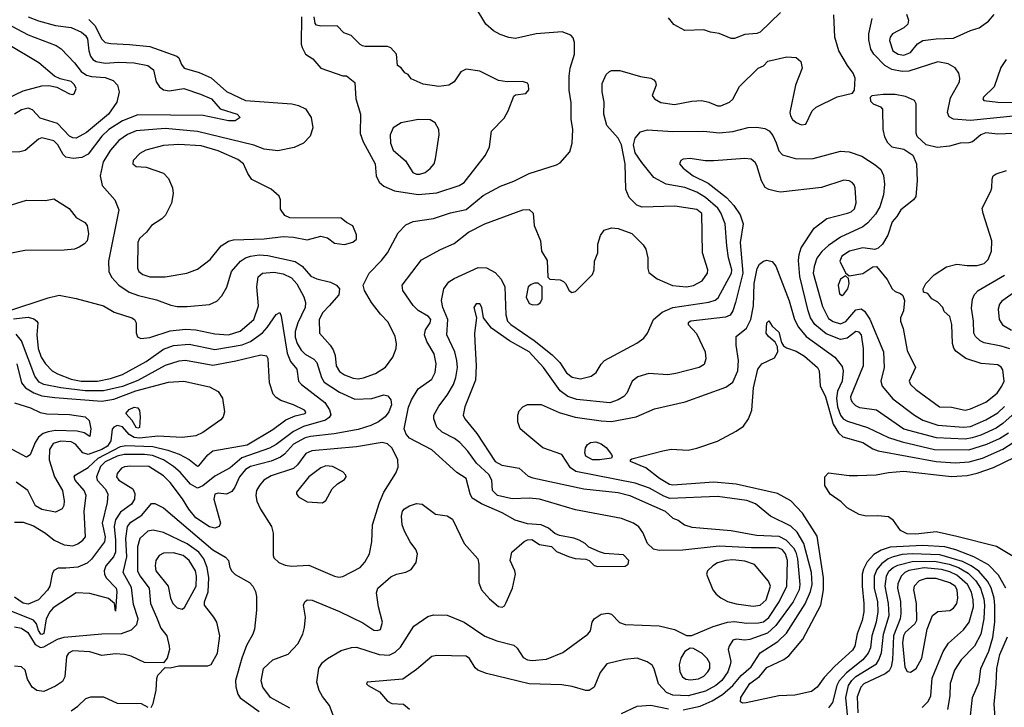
# Model space of a CAD drawing. Extents: x 997026 to 1115308, y 536381 to 619039.
# Tile 242 of 256: x 1034115 to 1039873, y 583098 to 587117. Entities that reach past the tile are written whole.
import ezdxf

# ---------------------------------------------------------------- set-up
doc = ezdxf.new("R2010")
doc.units = 0

msp = doc.modelspace()

# ---------------------------------------------------------------- linework, layer by layer
at = {"layer": '0CON20XD'}
for points in [[(1036095, 585018.4), (1036125, 585024.7), (1036195, 585049.7), (1036254.1, 585085.9), (1036296.9, 585145), (1036316.9, 585195), (1036318.9, 585225), (1036310.6, 585265), (1036269.1, 585349.1), (1036224.4, 585395), (1036171.9, 585465), (1036132, 585535), (1036123.8, 585565), (1036159.2, 585635), (1036230.7, 585709.3), (1036265, 585754.3), (1036327.9, 585872.1), (1036372.7, 585917.3), (1036415, 585938.5), (1036535, 585954.6), (1036635, 585989.2), (1036725, 586007.2), (1036825, 586089.1), (1036925.9, 586144.1), (1037005, 586173.1), (1037095, 586218.9), (1037255, 586268), (1037275, 586281.2), (1037332, 586345), (1037345.7, 586395), (1037349.5, 586475), (1037339.5, 586535), (1037339.3, 586630.7), (1037328.2, 586705), (1037328, 586788), (1037334.6, 586835), (1037358.9, 586915), (1037360, 586985), (1037351.2, 587011.2), (1037337.9, 587027.9), (1037286.4, 587046.4), (1037135.4, 587034.6), (1037015, 587007.3), (1036975, 587012.7), (1036925, 587030), (1036885, 587052.3), (1036840.5, 587090.5), (1036772.8, 587205)], [(1034164.3, 587135), (1034225, 587110.8), (1034325, 587084.2), (1034415, 587071.2), (1034475.5, 587045.5), (1034498.9, 587025), (1034510.9, 587005), (1034519.2, 586935), (1034528.8, 586905), (1034543.1, 586885), (1034562.5, 586872.5), (1034615, 586863.1), (1034695, 586868.8), (1034785, 586865.4), (1034865, 586849.1), (1034897.1, 586825), (1034911.9, 586755), (1034931.9, 586725), (1034955, 586706.7), (1034989.3, 586700.7), (1035075, 586714.4), (1035171.5, 586681.5), (1035235.6, 586655), (1035287.1, 586597.1), (1035385.8, 586565), (1035403.3, 586545), (1035375, 586527.1), (1035335, 586526.5), (1035188, 586558), (1034805, 586560.8), (1034715, 586525.7), (1034635.3, 586475), (1034595, 586437.3), (1034515, 586331.5), (1034477.7, 586312.3), (1034426.9, 586306.9), (1034384.5, 586314.5), (1034368.7, 586328.7), (1034337.5, 586385), (1034315, 586410), (1034245, 586426.9), (1034225, 586418.6), (1034146.8, 586353.2), (1034115, 586344.4), (1034057.4, 586342.6)], [(1034519, 587119), (1034553.3, 587083.3), (1034595, 587002.9), (1034615, 586984.7), (1034647.4, 586977.4), (1034757.8, 586972.2), (1034875, 586960.6), (1035033.8, 586905), (1035045.8, 586895), (1035060, 586855), (1035077.1, 586835), (1035165, 586809.2), (1035235, 586778.2), (1035325, 586698.3), (1035435, 586645.3), (1035705.4, 586625.4), (1035746, 586616), (1035785.4, 586595.4), (1035818.6, 586545), (1035828.9, 586485), (1035812.8, 586437.2), (1035775, 586395.6), (1035720.4, 586369.6), (1035625, 586351.5), (1035545, 586360.8), (1035483.6, 586383.6), (1035155, 586464), (1034965, 586481.6), (1034795, 586467.1), (1034745, 586446.8), (1034695, 586410.7), (1034644.8, 586355.2), (1034602.6, 586287.4), (1034586.2, 586205), (1034597.8, 586147.8), (1034671.4, 586065), (1034693.6, 586005), (1034634.1, 585705.9), (1034636.1, 585645), (1034651.6, 585611.6), (1034695, 585565.4), (1034755, 585524.7), (1034809.2, 585505), (1034915, 585479.7), (1034999.2, 585449.2), (1035035, 585441.5), (1035095, 585440.4), (1035225, 585453.3), (1035267.6, 585472.4), (1035296.1, 585503.9), (1035326.1, 585553.9), (1035352.7, 585645), (1035406.2, 585705), (1035435, 585725.3), (1035464.8, 585735.2), (1035515, 585742.7), (1035565, 585739.4), (1035725, 585703.8), (1035765.9, 585675.9), (1035817.2, 585617.2), (1035852.5, 585602.5), (1035932.9, 585582.9), (1035968, 585565), (1035984.2, 585544.2), (1035980.9, 585509.1), (1035925.3, 585444.7), (1035887.9, 585405), (1035865.4, 585365), (1035867.7, 585285), (1035930.8, 585215), (1035947.7, 585187.7), (1035959.5, 585155), (1035964.8, 585094.8), (1035985, 585060.7), (1036015, 585040.5), (1036065, 585021.1), (1036095, 585018.4)], [(1035695, 583092.1), (1035581.1, 583155), (1035536.9, 583215), (1035526.8, 583253.2), (1035540, 583325), (1035595, 583375.6), (1035685, 583408), (1035740.7, 583469.3), (1035771.4, 583525), (1035780.8, 583565), (1035787.1, 583625), (1035774.3, 583695), (1035782, 583715), (1035795, 583725.8), (1035825, 583724.2), (1035985, 583658.6), (1036120.9, 583590.9), (1036185, 583548), (1036205, 583546.2), (1036225, 583553.3), (1036235.8, 583595), (1036213.1, 583685), (1036202.3, 583767.7), (1036208.8, 583795), (1036285, 583860.8), (1036317.5, 583875), (1036373.2, 583886.8), (1036405, 583904), (1036434.2, 583945), (1036440.8, 583995), (1036430.9, 584020.9), (1036398.6, 584065), (1036365, 584127.5), (1036351.9, 584165), (1036347.5, 584215), (1036354.2, 584245), (1036365, 584258), (1036395, 584275.8), (1036435, 584289.2), (1036467.5, 584285), (1036546.1, 584226.1), (1036615, 584216.2), (1036645, 584197.5), (1036713.8, 584055), (1036793.3, 583965), (1036800, 583935), (1036800, 583825), (1036816, 583785), (1036861.7, 583731.7), (1036915, 583687.5), (1036937, 583683), (1036949.3, 583690.7), (1036959.3, 583710.7), (1036996, 583795), (1037014, 583875), (1037011.2, 583895), (1036984, 583955), (1036992.5, 584005), (1037065, 584067.5), (1037085, 584077.5), (1037109.3, 584079.3), (1037155, 584050), (1037225, 584037.5), (1037255, 584007.5), (1037325, 583978.8), (1037363, 583967), (1037425, 583963.3), (1037445, 583956.7), (1037475, 583927.5), (1037495, 583920), (1037655, 583922.5), (1037672.5, 583935), (1037677.5, 583955), (1037645, 583988.8), (1037535, 583996.7), (1037505, 584006.7), (1037443.9, 584033.9), (1037422.5, 584055), (1037387.5, 584075), (1037355, 584087.1), (1037271.2, 584101.2), (1037243.9, 584113.9), (1037207.5, 584145), (1037165, 584164), (1037085, 584170.8), (1037012.4, 584192.4), (1036936, 584235), (1036816.4, 584286.4), (1036760.5, 584320.5), (1036748.6, 584345), (1036725.8, 584435), (1036671.2, 584471.2), (1036525, 584602.9), (1036395, 584671.4), (1036374.4, 584695), (1036363.3, 584725), (1036387.9, 584852.1), (1036405.3, 584894.7), (1036445, 584960), (1036525, 585016), (1036544.5, 585055), (1036551.1, 585105), (1036539.2, 585165), (1036495.7, 585235.7), (1036482.9, 585275), (1036488.2, 585305), (1036515, 585345.8), (1036519.1, 585365), (1036505, 585382.2), (1036445, 585417.5), (1036415, 585446.9), (1036355, 585534), (1036350.5, 585565), (1036465, 585713.8), (1036575.5, 585774.5), (1036655, 585808.9), (1036740, 585875), (1036834.1, 585924.1), (1037057.5, 586005), (1037095, 586008), (1037117.3, 585987.3), (1037124, 585915), (1037160, 585825), (1037166.7, 585765), (1037199.3, 585709.3), (1037202.5, 585612.5), (1037215, 585600), (1037275, 585597.5), (1037295, 585587.5), (1037307.5, 585575), (1037327.5, 585535), (1037343, 585523), (1037365, 585527.5), (1037465, 585627.5), (1037473.8, 585655), (1037476.7, 585705), (1037495.9, 585754.1), (1037495.7, 585805), (1037511.4, 585855), (1037533.2, 585886.8), (1037575, 585901.2), (1037615, 585896.2), (1037695, 585867.5), (1037761.7, 585801.7), (1037775.9, 585775.9), (1037787.5, 585725), (1037787.7, 585662.3), (1037795, 585638.8), (1037842.6, 585602.6), (1037932.9, 585562.9), (1038015, 585556.7), (1038055, 585564.5), (1038105, 585591.4), (1038138.1, 585635), (1038140, 585655), (1038107.1, 585755), (1038103.1, 585985), (1038075, 586007.7), (1037946.6, 586026.6), (1037755, 586021.2), (1037723.9, 586033.9), (1037678.3, 586078.3), (1037660, 586125), (1037656.2, 586275), (1037635, 586386.2), (1037615, 586424), (1037548.9, 586498.9), (1037530, 586565), (1037531.9, 586635), (1037520.6, 586695), (1037521.9, 586745), (1037545, 586796.2), (1037563.3, 586815), (1037575, 586820), (1037625, 586820), (1037745.9, 586785.9), (1037805, 586776), (1037822.5, 586765), (1037833.6, 586753.6), (1037836.2, 586735), (1037813.3, 586675), (1037827.5, 586655), (1037865, 586634.2), (1037945, 586620.8), (1038045, 586641.4), (1038104.3, 586644.3), (1038145, 586635.8), (1038195, 586613.8), (1038215, 586613.8), (1038266.7, 586635), (1038285, 586653.3), (1038325, 586726.7), (1038432.5, 586835), (1038465, 586847.5), (1038490, 586875), (1038600.5, 586899.5), (1038655, 586896.2), (1038682.7, 586872.7), (1038690.8, 586835), (1038651.2, 586735), (1038618.2, 586575), (1038622.1, 586555), (1038635, 586534.3), (1038655, 586515.8), (1038686.4, 586503.6), (1038713, 586507), (1038748.8, 586585), (1038773, 586607), (1038895, 586666), (1038985, 586687.5), (1038997.5, 586705), (1039000, 586775), (1038990, 586805), (1038955, 586850), (1038905.9, 586935.9), (1038881.2, 587015), (1038876.7, 587145)], [(1035762.5, 587135), (1035760, 586975), (1035766.7, 586955), (1035786.7, 586915), (1035829.2, 586889.2), (1035876.7, 586835), (1036005, 586790), (1036025, 586790), (1036075, 586750), (1036080, 586655), (1036107.5, 586565), (1036105, 586452.5), (1036122.6, 586402.6), (1036194.2, 586275), (1036199.2, 586205), (1036217.6, 586167.6), (1036244.6, 586144.6), (1036307.1, 586117.1), (1036445, 586094.7)], [(1036445, 586094.7), (1036555, 586106.1), (1036685, 586148.6), (1036715, 586165.8), (1036839.2, 586325), (1036862.5, 586375), (1036874, 586465), (1036948.1, 586541.9), (1036972, 586585), (1037005, 586670), (1037015, 586677.5), (1037075, 586686.7), (1037091.7, 586708.3), (1037091.2, 586735), (1037085, 586746.7), (1037056.1, 586756.1), (1036965, 586753.8), (1036915, 586761.2), (1036805, 586816), (1036725, 586828.8), (1036695, 586813.3), (1036656.2, 586755), (1036625, 586734), (1036565, 586726.2), (1036475, 586741.2), (1036405, 586772.5), (1036386.4, 586796.4), (1036367, 586807), (1036346.4, 586836.4), (1036325, 586850), (1036317.5, 586915), (1036285, 586952.5), (1036265, 586960), (1036135, 586960), (1036120, 586965), (1036105, 586972.5), (1036052.5, 587025), (1036011.2, 587041.2), (1035971.7, 587081.7), (1035875, 587080), (1035850, 587085), (1035842.5, 587095), (1035837.5, 587135)], [(1038565, 587160), (1038446.1, 587043.9), (1038425, 587036.7), (1038355, 587031.2), (1038295, 587006.7), (1038275, 587006.7), (1038205, 587036), (1038155, 587044), (1038115, 587058), (1038004.4, 587054.4), (1037939.4, 587089.4), (1037908.8, 587128.8)], [(1039945, 586556), (1039675, 586528), (1039575, 586536.8), (1039550.2, 586550.2), (1039541.2, 586575), (1039559.1, 586660.9), (1039611.5, 586755), (1039613.6, 586775), (1039606.5, 586805), (1039586.5, 586836.5), (1039545, 586860), (1039485, 586871.6), (1039315, 586817.5), (1039275, 586815.2), (1039215, 586825.7), (1039175, 586849.2), (1039110.4, 586915), (1039092.5, 586945), (1039081.1, 586998.9), (1039080.7, 587035), (1039099.3, 587125)], [(1039300.8, 587149.2), (1039313.5, 587115), (1039307.9, 587092.1), (1039285, 587070), (1039219.2, 587035), (1039205, 587016), (1039200.9, 586995), (1039220.6, 586935), (1039252, 586915), (1039285, 586909.3), (1039324.4, 586925), (1039364.6, 586975.4), (1039396.7, 586995), (1039474.7, 587005.3), (1039575, 587008.9), (1039675, 587054.5), (1039725, 587070), (1039780.7, 587109.3), (1039813.1, 587146.9)], [(1034035, 587096.5), (1034165, 587028.2), (1034327.2, 586967.2), (1034356.9, 586946.9), (1034435, 586864.7), (1034475, 586815.2), (1034505, 586793.4), (1034535, 586785.2), (1034615, 586780.2), (1034661.9, 586761.9), (1034686.9, 586735), (1034696.2, 586695), (1034683.7, 586636.3), (1034633.3, 586565), (1034505, 586458.1), (1034445, 586425.2), (1034425, 586426.2), (1034405, 586436.3), (1034335, 586509.8), (1034235, 586542.7), (1034189.8, 586589.8), (1034165, 586600.3), (1034125, 586591.4), (1034083.9, 586565)], [(1034045, 586659.2), (1034135, 586701.6), (1034245, 586731.2), (1034285, 586732.5), (1034332.6, 586722.6), (1034405, 586684), (1034425, 586680), (1034435, 586687.5), (1034444.2, 586715), (1034435, 586736), (1034415, 586755.6), (1034351.7, 586771.7), (1034317.5, 586787.5), (1034225.8, 586865), (1034038.4, 586978.4)], [(1039884.5, 586885.5), (1039852.4, 586837.6), (1039812.9, 586725), (1039751.2, 586665), (1039746.7, 586655), (1039752.5, 586645), (1039834.7, 586634.7), (1039934.3, 586634.3)], [(1039925, 586452.5), (1039835, 586447.5), (1039765, 586455.5), (1039736.2, 586445), (1039686.1, 586403.9), (1039665, 586396.7), (1039615, 586396.2), (1039552.7, 586377.3), (1039479.7, 586369.7), (1039415, 586386.2), (1039363.3, 586435), (1039356.7, 586455), (1039356.7, 586625), (1039347.5, 586645), (1039295, 586668.8), (1039235, 586680), (1039165, 586680), (1039098.3, 586671.7), (1039088.3, 586661.7), (1039090.7, 586640.7), (1039106.4, 586626.4), (1039148.3, 586608.3), (1039160, 586595), (1039163.3, 586475), (1039172.8, 586432.8), (1039189.3, 586399.3), (1039215, 586374.4), (1039285, 586361.2), (1039338.8, 586325), (1039358.8, 586275), (1039362.5, 586175), (1039356.4, 586083.6), (1039342.5, 586065), (1039266.9, 586005), (1039244, 585966), (1039216.9, 585935), (1039192.6, 585857.4), (1039161.2, 585805), (1039135, 585781.2), (1039115, 585773.3), (1039044.6, 585784.6), (1038967.5, 585765), (1038922.5, 585735), (1038910.5, 585705), (1038945, 585637.5), (1038965, 585620), (1039045, 585634.4), (1039105, 585672), (1039125, 585673.8), (1039188, 585598), (1039216.7, 585545), (1039235, 585527.5), (1039265, 585517.5), (1039280, 585505), (1039290, 585475), (1039283.3, 585415), (1039266.7, 585375), (1039266.2, 585355), (1039281.2, 585311.2), (1039305, 585183.3), (1039354, 585085), (1039315.9, 585004.1), (1039324.4, 584985), (1039355.7, 584955), (1039493.3, 584855), (1039565, 584852.2), (1039644.5, 584835.5)], [(1035960.5, 583020.5), (1035927.4, 583107.4), (1035885, 583160), (1035865.3, 583195.3), (1035852.4, 583245), (1035865, 583325.7), (1035885, 583360.4), (1035915, 583383.2), (1035995, 583428.8), (1036055, 583447.1), (1036085, 583448.2), (1036216, 583406), (1036275, 583402.5), (1036310.7, 583419.3), (1036341.2, 583448.8), (1036418.9, 583571.1), (1036502.2, 583627.8), (1036535, 583638.9), (1036615, 583636.5), (1036715, 583595.3), (1036835, 583513.2), (1036905, 583485.7), (1037005, 583460.6), (1037024, 583444), (1037058.8, 583388.8), (1037084.7, 583374.7), (1037111.9, 583371.9), (1037195, 583379.6), (1037291.7, 583418.3), (1037438, 583525), (1037452, 583545), (1037462, 583595), (1037474, 583615), (1037515, 583642.2), (1037555, 583647.8), (1037575, 583641.9), (1037623, 583593), (1037655, 583581.1), (1037855, 583574.5), (1037945, 583553.3), (1038015, 583516.7), (1038045, 583516.7), (1038169.9, 583570.1), (1038255, 583594.8), (1038295, 583598.3), (1038365, 583589), (1038435, 583590.6), (1038465, 583597.8), (1038495, 583621.8), (1038556.3, 583715), (1038601.9, 583805), (1038605.2, 583955), (1038593.2, 583995), (1038575, 584017.3), (1038555, 584028.3), (1038535, 584030.8), (1038395, 584029.4), (1038205, 584040), (1037993.5, 584016.5), (1037855, 584013.8), (1037822.3, 584022.3), (1037786.2, 584055), (1037758.7, 584118.7), (1037735, 584152.5), (1037704.1, 584174.1), (1037635, 584200.4), (1037365, 584252.7), (1037155, 584314.7), (1037095, 584320.3), (1036995, 584315.6), (1036909.1, 584335), (1036879.8, 584365), (1036875.7, 584425), (1036858.6, 584458.6), (1036785.3, 584525), (1036734.7, 584595), (1036689.6, 584645), (1036658.3, 584668.3), (1036585, 584706.7), (1036553.6, 584735), (1036536.4, 584785), (1036536.4, 584805), (1036565, 584858.6), (1036615, 584922.5), (1036652.5, 584985), (1036666.2, 585025), (1036674.2, 585084.2), (1036671.9, 585125), (1036659.7, 585175), (1036613.2, 585275), (1036618.6, 585365), (1036590.2, 585435), (1036581.6, 585475), (1036594.6, 585545), (1036624.5, 585585), (1036655, 585605.4), (1036795, 585668.5), (1036845, 585666.4), (1036895, 585640), (1036930.9, 585600.9), (1036951.3, 585555), (1036957.5, 585392.5), (1036968, 585355), (1036987.1, 585335), (1037122.8, 585242.8), (1037228.6, 585158.6), (1037272.6, 585112.6), (1037313.5, 585053.4), (1037345, 585027.1), (1037395, 585018.1), (1037456.2, 585033.8), (1037486.2, 585055), (1037515.7, 585104.3), (1037535.6, 585125), (1037723.5, 585226.5), (1037763.9, 585256.1), (1037787.1, 585285), (1037821.8, 585365), (1037872.1, 585407.9), (1037935.2, 585434.8), (1038145, 585466.3), (1038181.7, 585478.3), (1038199.4, 585490.6), (1038278.3, 585635), (1038279, 585655), (1038259, 585725), (1038249.3, 585795), (1038240.7, 585925), (1038215, 585988.2), (1038197, 586015), (1038125, 586078.5), (1038075, 586109.6), (1038005, 586136.2), (1037895.9, 586155.9), (1037823.6, 586195), (1037752.6, 586282.6), (1037715, 586339.6), (1037705.2, 586385), (1037715, 586425.5), (1037745, 586461.2), (1037785.9, 586474.1), (1037935, 586462.9), (1038115, 586466.7), (1038205, 586455.3), (1038285, 586464.7), (1038375, 586487.6), (1038425, 586490), (1038471.6, 586481.6), (1038497.3, 586467.3), (1038520.1, 586440.1), (1038538, 586398), (1038555, 586351.4), (1038575, 586327.8), (1038657.5, 586305), (1038755, 586305.3), (1038915, 586349.6), (1038965, 586345.4), (1039039, 586319), (1039118.5, 586268.5), (1039150.8, 586240.8), (1039166.7, 586206.7), (1039171.9, 586155), (1039167.3, 586092.7), (1039145, 586023.3), (1039119.4, 585980.6), (1039075, 585930.4), (1039045, 585905.9), (1038915, 585846.2), (1038845, 585797.5), (1038805, 585762.7), (1038776, 585724), (1038760, 585675), (1038755.8, 585635), (1038808.9, 585441.1), (1038845, 585371.1), (1038872.5, 585352.5), (1038915, 585339.3), (1038947, 585353), (1039005, 585420.9), (1039035, 585428), (1039055, 585413.9), (1039086.1, 585366.1), (1039166.9, 585175), (1039170.3, 585085), (1039151.3, 585005), (1039159.6, 584975), (1039221.3, 584901.3), (1039347.1, 584805), (1039395.8, 584775.8), (1039485, 584746.7), (1039635, 584735.2), (1039675, 584739), (1039765, 584777.5), (1039835, 584818.2), (1039873.8, 584856.2)], [(1036455, 586213.8), (1036485.3, 586224.7), (1036515, 586246.7), (1036537.9, 586275), (1036546.5, 586305), (1036567.1, 586445), (1036566.2, 586475), (1036545.3, 586515.3), (1036515, 586532.2), (1036445, 586534.6), (1036345, 586513.9), (1036298.9, 586485), (1036282.1, 586445), (1036282.7, 586395), (1036298.4, 586355), (1036371.6, 586291.6), (1036414.4, 586225), (1036435, 586214.6), (1036455, 586213.8)], [(1034875, 585613.6), (1034965, 585614.4), (1035092.5, 585635), (1035155, 585659.2), (1035229.2, 585715), (1035293.8, 585796.2), (1035335, 585821.9), (1035365, 585831.1), (1035545, 585837.3), (1035655, 585850), (1035715, 585846.2), (1035795, 585830.8), (1035875, 585852.5), (1035915, 585842.5), (1035955, 585811.2), (1036015, 585804), (1036063.9, 585816.1), (1036083.8, 585835), (1036085, 585860), (1036063, 585913), (1036025, 585932.5), (1035995, 585957.5), (1035695, 585960), (1035665, 585973.3), (1035640.7, 586010.7), (1035640, 586065), (1035632.5, 586085), (1035585, 586126.2), (1035473.2, 586183.2), (1035448.1, 586218.1), (1035423.1, 586275), (1035389.9, 586299.9), (1035275, 586351.3), (1035175, 586379.3), (1035045, 586387.7), (1034955, 586382.1), (1034852.5, 586355), (1034816.7, 586335), (1034778, 586295), (1034776.2, 586275), (1034795, 586260), (1034855, 586256.2), (1034955, 586220), (1034985, 586190), (1035008.6, 586135), (1035011.7, 586101.7), (1035001.9, 586045), (1034968, 585975), (1034946.8, 585953.2), (1034886.2, 585915), (1034856, 585875), (1034815, 585838.8), (1034805.9, 585814.1), (1034804.4, 585665), (1034810.8, 585645), (1034835, 585627.8), (1034875, 585613.6)], [(1039918.4, 584805), (1039865, 584756), (1039825, 584729), (1039735, 584689.5), (1039685, 584672.3), (1039645, 584666.1), (1039476.6, 584673.4), (1039285, 584722.7), (1039125, 584833.8), (1039028.1, 584848.1), (1039005, 584859.5), (1038987.1, 584877.1), (1038976.4, 584895), (1038974.6, 584915), (1039049.1, 585095), (1039049.4, 585195), (1039037.2, 585275), (1039025, 585290.9), (1039005, 585293.8), (1038954.8, 585255.2), (1038915, 585248.4), (1038831.2, 585281.2), (1038765, 585335.3), (1038739, 585375), (1038725.7, 585415), (1038676.2, 585616.2), (1038669.6, 585709.6), (1038672.4, 585745), (1038685.8, 585784.3), (1038761.1, 585898.9), (1038835, 585955.8), (1038955, 585986.4), (1038977.5, 585995), (1038997.6, 586012.4), (1039007, 586047), (1039000, 586135), (1038995, 586152.5), (1038983.3, 586165), (1038965, 586175.8), (1038935, 586179.2), (1038804.4, 586135.6), (1038565, 586110), (1038542.1, 586112.1), (1038495, 586123.8), (1038475, 586136.7), (1038452, 586175), (1038426, 586265), (1038415, 586283.3), (1038391.7, 586301.7), (1038355, 586306.9), (1038175, 586292.9), (1038123, 586293), (1038035, 586306.9), (1037995, 586302.5), (1037981.2, 586295), (1037974, 586275), (1037995, 586250), (1038054.2, 586204.2)], [(1038054.2, 586204.2), (1038141.9, 586161.9), (1038247.3, 586077.3), (1038291.6, 586031.6), (1038327.5, 585977.5), (1038345.3, 585925), (1038327.4, 585815), (1038344.2, 585635), (1038301.3, 585465), (1038284.7, 585415.3), (1038269.3, 585390.7), (1038242.5, 585377.5), (1038040, 585355), (1038023.3, 585345), (1038023.3, 585335), (1038072.3, 585282.3), (1038124.2, 585175), (1038128, 585135), (1038117.5, 585102.5), (1038087.5, 585085), (1037951.2, 585048.8), (1037905, 585040.9), (1037795, 585048.9), (1037730.2, 585029.8), (1037697.5, 585005), (1037665.8, 584935), (1037648, 584915), (1037613.8, 584895), (1037565, 584878.5), (1037373.1, 584896.9), (1037320.6, 584915), (1037275, 584947.3), (1037177.6, 585085), (1037095, 585176.2), (1036979.7, 585239.7), (1036874.1, 585314.1), (1036828, 585375), (1036818, 585435), (1036805, 585456.7), (1036785, 585456.2), (1036771.2, 585435), (1036786, 585375), (1036774.4, 585285), (1036776.2, 585236.2), (1036784.2, 585094.2), (1036780.1, 585009.9), (1036718.8, 584855), (1036708.5, 584805), (1036718.5, 584785), (1036788.5, 584698.5), (1036895.5, 584535), (1036935, 584513.4), (1037036.2, 584496.2), (1037089.3, 584449.3), (1037115, 584439.5), (1037413.9, 584373.9), (1037615, 584353.2), (1037682.5, 584335), (1037757.5, 584302.5), (1037888.6, 584245), (1037935, 584203.3), (1037965, 584192.5), (1038002.5, 584165), (1038045, 584150.6), (1038275, 584132), (1038423.7, 584103.7), (1038555, 584097.3), (1038595, 584076.1), (1038639.7, 584029.7), (1038654, 584004), (1038664.3, 583965), (1038677.7, 583815), (1038672.3, 583785), (1038638.8, 583715), (1038537, 583575), (1038488.7, 583531.3), (1038385, 583494.7), (1038355, 583490.4), (1038305.5, 583495.5), (1038285, 583490.8), (1038262.9, 583455), (1038258.8, 583435), (1038272.7, 583365), (1038270.6, 583345), (1038255.2, 583305), (1038220.5, 583255), (1038185, 583225.2), (1038125, 583192.6), (1038025, 583165.6), (1037935, 583167.9), (1037896.5, 583185), (1037851.5, 583235), (1037825, 583323.3), (1037813.4, 583343.4), (1037785, 583364.3), (1037725, 583384.3), (1037653.6, 583376.4), (1037548.3, 583351.7), (1037508.6, 583301.4), (1037474.3, 583215), (1037445, 583195.6), (1037425, 583195.6), (1037345, 583219.6), (1037285, 583229.1), (1037095, 583235.4), (1036965, 583266), (1036844.7, 583294.7), (1036793.8, 583315), (1036778.3, 583328.3), (1036745, 583383.3), (1036725, 583396), (1036555, 583400), (1036525, 583393.8), (1036435, 583318), (1036355, 583262), (1036147.5, 583245), (1036143.3, 583235), (1036153.3, 583225), (1036218.8, 583188.8), (1036265, 583132.5), (1036290.7, 583120.7), (1036360, 583115), (1036395, 583086.7)], [(1039644.5, 584835.5), (1039675, 584842.1), (1039765, 584881.8), (1039830.4, 584935), (1039859.4, 584975), (1039871.4, 585005), (1039865, 585070), (1039855, 585086.7), (1039835, 585100.4), (1039738.1, 585108.1), (1039647.4, 585137.4), (1039590.2, 585180.2), (1039577.4, 585197.4), (1039569.4, 585225), (1039565.5, 585335.5), (1039555, 585382.5), (1039521.2, 585411.2), (1039513.3, 585435), (1039485, 585466.7), (1039450, 585485), (1039425, 585517.5), (1039400, 585525), (1039397.5, 585545), (1039413.3, 585575), (1039463.3, 585625), (1039535, 585673.1), (1039595, 585687.8), (1039655, 585680), (1039715, 585680.6), (1039755, 585692.2), (1039778.2, 585715), (1039798.2, 585765), (1039799.5, 585825), (1039748.6, 585985), (1039744, 586015), (1039793.3, 586115), (1039800, 586135), (1039802.5, 586185), (1039807.5, 586205), (1039825, 586216.2), (1039885, 586236.2)], [(1033957.5, 586002.5), (1034155, 586063.1), (1034265, 586061.2), (1034315, 586070), (1034404.3, 586014.3), (1034445, 585961.2), (1034495, 585931.2), (1034510, 585915), (1034516.9, 585865), (1034509.2, 585825), (1034493, 585807), (1034461.5, 585788.5), (1034435, 585775.7), (1034375, 585769.4), (1034145, 585767.9), (1033995, 585738.2)], [(1037995, 583083.5), (1038095, 583104.4), (1038165, 583134.8), (1038225, 583173.1), (1038285.8, 583224.2), (1038335, 583283), (1038392.5, 583335), (1038444.8, 583415.2), (1038548.6, 583481.4), (1038598.5, 583531.5), (1038707.7, 583702.3), (1038740, 583775), (1038748.8, 583815), (1038745.9, 583885), (1038700.8, 584055), (1038661.5, 584121.5), (1038624.4, 584155.6), (1038505.8, 584215.8), (1038417.9, 584287.9), (1038367.5, 584307.5), (1038195, 584329.8), (1037917.6, 584317.6), (1037881.2, 584331.2), (1037798.2, 584378.2), (1037715, 584408), (1037366.6, 584476.6), (1037335, 584497.5), (1037284.8, 584574.9), (1037175, 584614.7), (1037092.8, 584682.8), (1037041.4, 584725), (1037027, 584767), (1037027.5, 584805), (1037035, 584830), (1037056.6, 584853.4), (1037085, 584867.1), (1037165, 584867.3), (1037270.6, 584820.6), (1037363, 584793), (1037515, 584771.7), (1037575, 584769.4), (1037720, 584795), (1037827.1, 584842.9), (1038006, 584884), (1038245, 584970), (1038285, 584997.9), (1038314.8, 585065), (1038318, 585125), (1038304.6, 585215), (1038305.6, 585265), (1038365.3, 585315), (1038391, 585365), (1038405.5, 585445), (1038409.8, 585575), (1038427.1, 585662.9), (1038441.7, 585688.2), (1038465, 585705.6), (1038485, 585711.1), (1038515, 585704.2), (1038536.9, 585676.9), (1038614, 585474), (1038645.2, 585365), (1038669.4, 585319.4), (1038714.8, 585264.9), (1038882.3, 585145), (1038925, 585090), (1038929.7, 585065), (1038925.2, 585005), (1038897.9, 584945), (1038891.3, 584905), (1038897.8, 584855), (1038915.1, 584805.1), (1038930.8, 584785), (1038955, 584770.4), (1039073.1, 584733.1), (1039195, 584674.4), (1039275, 584649.3), (1039465, 584603.8), (1039665, 584602.2), (1039771.2, 584635), (1039845, 584668.9), (1039897.1, 584702.9)], [(1034045, 585413.3), (1034281.4, 585491.4), (1034345, 585507.1), (1034445, 585487.8), (1034605, 585444.2), (1034667, 585407), (1034770, 585375), (1034786, 585365), (1034795.8, 585345), (1034796.4, 585286.4), (1034803, 585263), (1034823.9, 585253.9), (1034875, 585258.8), (1034995, 585299.1), (1035085, 585308.1), (1035145, 585305.3), (1035255, 585281.6), (1035335, 585275.9), (1035405, 585297.1), (1035484.5, 585365), (1035510.4, 585445), (1035501.1, 585555), (1035509.4, 585615), (1035535, 585636.2), (1035600.7, 585640.7), (1035655, 585632), (1035705, 585608.5), (1035735, 585572.3), (1035776.3, 585496.3), (1035785.7, 585465), (1035784.3, 585435), (1035740.7, 585345), (1035725.3, 585295), (1035725, 585262), (1035736.7, 585225), (1035760.8, 585185), (1035785, 585162.2), (1035835, 585132.3), (1035852.5, 585112.5), (1035880, 585025), (1035895, 584998.8), (1035985, 584940), (1036075, 584899.6), (1036175, 584902.5), (1036245, 584924.4), (1036268, 584918), (1036285.7, 584895), (1036289.2, 584865), (1036274.2, 584825.8), (1036252, 584795), (1036213.3, 584766.7), (1036168.8, 584745), (1036095, 584722), (1035953.1, 584696.9), (1035815, 584681.2), (1035785, 584672.1), (1035715, 584635.7), (1035663.4, 584576.6), (1035640.1, 584559.9), (1035585, 584537.2), (1035465, 584504.8), (1035435, 584488.6), (1035400.2, 584445), (1035373.4, 584385), (1035355, 584360), (1035325, 584344.5), (1035275, 584348.9), (1035255, 584343.3), (1035250.6, 584315), (1035289.4, 584175), (1035280.8, 584155), (1035256.1, 584143.9), (1035225, 584153.1), (1035145, 584205.3), (1035103.5, 584255), (1035066.1, 584316.1), (1034995, 584411.2), (1034955, 584451.2), (1034870, 584505), (1034763.4, 584506.6), (1034727.2, 584502.8), (1034710.8, 584495), (1034685.6, 584465), (1034681.1, 584445), (1034695, 584424.5), (1034776.7, 584375), (1034788.1, 584348.1), (1034785.4, 584315), (1034768.9, 584285), (1034705, 584239.2), (1034675, 584192.7), (1034666.2, 584155), (1034675.2, 584075), (1034674.7, 584005), (1034663.3, 583976.7), (1034619.3, 583925), (1034608.7, 583895), (1034610, 583875), (1034620.4, 583855), (1034678.9, 583795), (1034682.7, 583775), (1034675, 583660), (1034670, 583705), (1034634.5, 583734.5), (1034525, 583763.1), (1034445, 583766.4), (1034310.4, 583679.6), (1034290, 583655), (1034269.3, 583615), (1034255, 583528.5), (1034245, 583522.4), (1034237.5, 583525), (1034225, 583546), (1034213.1, 583585), (1034196.2, 583606.2), (1034065, 583659.2)], [(1038925, 585505.8), (1038935, 585512.5), (1038957.8, 585545), (1038965.8, 585575.8), (1038962.5, 585605), (1038945, 585620), (1038915, 585601.2), (1038900.5, 585565), (1038910, 585515), (1038925, 585505.8)], [(1039905, 585192.9), (1039855, 585209.5), (1039755, 585228.1), (1039730.9, 585240.9), (1039705.4, 585265), (1039695.3, 585285.3), (1039692.8, 585355), (1039680.9, 585430.9), (1039686.7, 585483.3), (1039698.8, 585511.2), (1039719.5, 585535), (1039875, 585624.7)], [(1037115, 585451.2), (1037145, 585452.5), (1037160, 585465), (1037170, 585485), (1037170, 585555), (1037147, 585577), (1037125, 585576.2), (1037105, 585570), (1037088.8, 585555), (1037075.8, 585495), (1037095, 585458.8), (1037115, 585451.2)], [(1039945, 585532.3), (1039858.8, 585471.2), (1039845.4, 585454.6), (1039836.7, 585425), (1039842.7, 585365), (1039863.1, 585333.1), (1039915, 585301.8)], [(1034078.4, 585368.4), (1034165, 585377.7), (1034197.9, 585367.9), (1034215.8, 585355.8), (1034220, 585345), (1034214.3, 585275.7), (1034222.7, 585195), (1034241.1, 585145), (1034265, 585106.4), (1034305, 585065.3), (1034336.4, 585046.4), (1034415, 585016.1), (1034475, 585004.8), (1034568.8, 585005), (1034645, 585020), (1034715, 585043.2), (1034855, 585120), (1034955, 585191.6), (1035015, 585213.3), (1035105, 585219.6), (1035255, 585188.7), (1035415, 585216.6), (1035465, 585235.2), (1035534, 585286), (1035562.8, 585317.2), (1035615, 585394), (1035636, 585406), (1035644.4, 585384.4), (1035678, 585168), (1035698.3, 585118.3), (1035735.5, 585075), (1035745.5, 585005), (1035762.7, 584985), (1035899, 584879), (1035926.9, 584836.9), (1035933.4, 584806.6), (1035925, 584791.5), (1035903.2, 584776.8), (1035775, 584738.8), (1035715, 584710.5), (1035615, 584634.8), (1035575, 584612.3), (1035413.2, 584556.8), (1035345, 584498.2), (1035255, 584449.4), (1035185, 584391.7), (1035155, 584378.7), (1035112.8, 584402.8), (1035052.3, 584472.3), (1035014.7, 584505), (1034955, 584543.8), (1034890.4, 584570.4), (1034845, 584576.1), (1034725, 584574.6), (1034685, 584565.3), (1034615, 584532.1), (1034587.9, 584505), (1034563.7, 584445), (1034568.5, 584425), (1034615.3, 584375), (1034629.5, 584345), (1034625.3, 584295.3), (1034596.5, 584175), (1034614.1, 584095), (1034611.5, 584065), (1034535, 583963.4), (1034509.6, 583940.4), (1034455, 583917.4), (1034385, 583910.5), (1034339.8, 583910.2), (1034315, 583897.5), (1034304.1, 583875), (1034291.8, 583805), (1034278.2, 583781.8), (1034224.5, 583725), (1034165, 583700), (1034135, 583706.6), (1034085, 583741.6)], [(1039881.9, 583795), (1039839.2, 583869.2), (1039779.9, 583929.9), (1039695, 583977.8), (1039588.8, 584018.8), (1039525, 584036), (1039395, 584044.4), (1039205.7, 584034.3), (1039152.9, 584017.1), (1039109, 583991), (1039071.8, 583948.2), (1039050.2, 583905), (1039042.3, 583875), (1039041.3, 583805), (1039051.7, 583705), (1039050.8, 583655), (1039042, 583605), (1039013, 583527), (1038998.5, 583455), (1038985, 583431.8), (1038881.6, 583338.4), (1038818.8, 583271.2), (1038778.9, 583215), (1038745, 583190), (1038648.7, 583168.7), (1038555, 583164.1), (1038363.5, 583123.5), (1038341.4, 583121.4), (1038329.3, 583129.3), (1038332.7, 583155), (1038385, 583236.9), (1038441.9, 583278.1), (1038485, 583330.4), (1038582.6, 583377.4), (1038612, 583398), (1038693.8, 583496.2), (1038799.1, 583695), (1038816.5, 583785), (1038815.9, 583854.1), (1038777.9, 584097.9), (1038693.5, 584233.5), (1038624.7, 584304.7), (1038547.1, 584347.1), (1038305, 584401.6), (1038175, 584413.4), (1037935, 584396.9), (1037915, 584400.5), (1037857.3, 584435), (1037776.7, 584496.7), (1037687.5, 584535), (1037687.5, 584545), (1037695, 584550), (1037875, 584597.8), (1037925, 584607.5), (1038025, 584601.1), (1038075, 584611.9), (1038195, 584652.9), (1038305, 584712), (1038347.9, 584742.1), (1038377.5, 584785), (1038396, 584835), (1038405.7, 584965), (1038431.1, 585075), (1038455.8, 585105), (1038528.6, 585141.4), (1038547.5, 585175), (1038545.8, 585205.8), (1038532.5, 585232.5), (1038493.8, 585265), (1038480, 585285), (1038484.3, 585345), (1038495, 585356.7), (1038516.1, 585326.1), (1038555, 585290), (1038570.6, 585230.6), (1038581.7, 585211.7), (1038599.4, 585199.4), (1038655, 585180), (1038705, 585150), (1038780.5, 585085), (1038789.5, 585065), (1038796.3, 584976.3), (1038826.5, 584913.5), (1038872.2, 584752.2), (1038902.8, 584702.8), (1038929.4, 584679.4), (1039045, 584645.8), (1039105, 584608.2), (1039135, 584597.8), (1039475, 584534.8), (1039585, 584527), (1039667, 584533), (1039745.4, 584554.6), (1039865, 584606.3), (1039985.9, 584684.1)], [(1034085, 584180), (1034135, 584180), (1034195, 584158.2), (1034265, 584115.6), (1034315.4, 584075.4), (1034375, 584048.1), (1034425, 584040.6), (1034455, 584053.3), (1034484.2, 584075), (1034498.6, 584095), (1034492.5, 584245), (1034502.9, 584335), (1034492.5, 584365), (1034439.1, 584425), (1034433.6, 584445), (1034438.5, 584455), (1034515, 584499.7), (1034573.4, 584555), (1034705, 584622), (1034735, 584627.5), (1034893, 584623), (1034981.8, 584601.8), (1035047.3, 584577.3), (1035106.1, 584546.1), (1035155, 584507.1), (1035161.7, 584508.3), (1035215, 584574.5), (1035245, 584597.3), (1035445, 584631.6), (1035595, 584722), (1035671.5, 584778.5), (1035725, 584800.8), (1035783.8, 584815), (1035788, 584825), (1035780, 584835), (1035715, 584866.7), (1035641.2, 584891.2), (1035615, 584907.8), (1035597.6, 584927.6), (1035576.3, 584995), (1035568.6, 585135), (1035560.8, 585150.8), (1035525, 585156.4), (1035377.9, 585122.1), (1035245, 585096.3), (1035085.3, 585125.3), (1035045, 585121.2), (1034965, 585095.3), (1034805, 585008.4), (1034715, 584973.4), (1034605, 584948.5), (1034498.3, 584948.3), (1034355, 584964.9), (1034255, 584984.2), (1034227.9, 584997.9), (1034203.3, 585033.3), (1034125, 585240), (1034095, 585278.4)], [(1034097.7, 585105), (1034124.8, 584994.8), (1034149.3, 584965), (1034196.4, 584936.4), (1034245, 584919.3), (1034319.3, 584909.3), (1034595, 584887.6), (1034665, 584899.5), (1034793.1, 584946.9), (1034985, 584998.4), (1035075, 585004.7), (1035225, 584971.8), (1035275, 584944.5), (1035300.8, 584905), (1035312.7, 584825), (1035304.6, 584795.4), (1035291.1, 584778.9), (1035185, 584703.3), (1035145, 584684.7), (1035064.7, 584675.3), (1034922.8, 584682.8)], [(1034085, 584878.5), (1034178.1, 584848.1), (1034235, 584820.4), (1034273, 584813), (1034405, 584808.8), (1034496.7, 584795), (1034520, 584775), (1034530.8, 584725), (1034525, 584680), (1034491.8, 584701.8), (1034451.7, 584711.7), (1034325, 584716.7), (1034281.3, 584708.7), (1034251.9, 584698.1), (1034224, 584676), (1034204.2, 584645), (1034176.2, 584573.8), (1034155, 584560), (1033942.3, 584672.3)], [(1034805, 584729.6), (1034795, 584733.8), (1034773.4, 584773.4), (1034735.8, 584815), (1034755, 584838.1), (1034785, 584851.4), (1034805, 584848.8), (1034815, 584832.5), (1034819.2, 584795), (1034815, 584733.6), (1034805, 584729.6)], [(1034922.8, 584682.8), (1034815, 584671.7), (1034785, 584674.9), (1034755, 584692.1), (1034716.8, 584736.8), (1034685, 584744.5), (1034665, 584735.6), (1034655, 584723.1), (1034647, 584655), (1034628.8, 584625), (1034594.9, 584605.1), (1034515, 584574.8), (1034483.5, 584585), (1034441.6, 584635), (1034415, 584650.5), (1034355, 584653.9), (1034310.9, 584639.1), (1034288.7, 584605), (1034287.8, 584545), (1034317.8, 584445), (1034364.8, 584365), (1034375.3, 584304.7), (1034372.7, 584277.3), (1034362.3, 584257.7), (1034325, 584238.7), (1034245, 584254.7), (1034206.3, 584276.3), (1034161.8, 584365), (1034093.1, 584413.1)], [(1035981.4, 583858.6), (1036005, 583861.5), (1036106.2, 583915), (1036134, 583946), (1036160, 583995), (1036174.6, 584065), (1036177.2, 584165), (1036219.5, 584295), (1036245, 584354.4), (1036313.5, 584466.5), (1036328.1, 584501.9), (1036325.7, 584545), (1036292.9, 584612.9), (1036265, 584638.8), (1036235, 584645.8), (1036085, 584620.7), (1035822.8, 584597.2), (1035788.6, 584581.4), (1035739.5, 584515), (1035715, 584493.8), (1035585, 584450.2), (1035543.3, 584425), (1035516.5, 584395), (1035500.4, 584365), (1035496.2, 584335), (1035502.1, 584302.1), (1035522.2, 584255), (1035587.1, 584155), (1035597.1, 584115), (1035596.7, 583985), (1035601.7, 583971.7), (1035630, 583945), (1035667.6, 583927.6), (1035705, 583922.5), (1035805, 583928.7), (1035955, 583863.9), (1035981.4, 583858.6)], [(1037505, 584544.4), (1037464.6, 584544.6), (1037425.8, 584565.8), (1037420, 584585), (1037423.8, 584615), (1037436.1, 584633.9), (1037452.5, 584645), (1037485, 584649.2), (1037515, 584638), (1037545, 584616.7), (1037576.2, 584575), (1037580, 584565), (1037575, 584553.8), (1037505, 584544.4)], [(1039935, 583972.5), (1039826.9, 584036.9), (1039595.3, 584095.3), (1039475, 584124), (1039355, 584110), (1039305, 584111.6), (1039265, 584132.1), (1039225, 584189.1), (1039195, 584210.8), (1039132.6, 584217.4), (1039064.3, 584214.3), (1039024.1, 584224.1), (1038954.4, 584264.4), (1038919.1, 584299.1), (1038855, 584343.3), (1038824, 584395), (1038824, 584445), (1038845, 584468.8), (1038965, 584452.5), (1039015, 584452.5), (1039123, 584457), (1039195, 584470.8), (1039285, 584477.8), (1039565, 584447.4), (1039655, 584453), (1039715, 584466.4), (1039810.5, 584499.5), (1039999, 584591)], [(1035885, 584292.5), (1035905, 584307.5), (1035941.2, 584375), (1035973.3, 584405), (1036015, 584430), (1036023.3, 584445), (1036022.5, 584455), (1036005, 584473.3), (1035945, 584505.6), (1035905, 584508.9), (1035875, 584497.1), (1035805, 584444.2), (1035734, 584355), (1035733.8, 584345), (1035745, 584328.8), (1035795, 584298.6), (1035885, 584292.5)], [(1034085, 583568.9), (1034125, 583560.4), (1034163.1, 583535), (1034204.3, 583464.3), (1034237, 583447), (1034255, 583450.8), (1034335, 583496.1), (1034375, 583506.8), (1034595, 583526.6), (1034710.8, 583529.2), (1034768.9, 583551.1), (1034799.2, 583580.8), (1034807.7, 583615), (1034779.4, 583699.4), (1034768.7, 583798.7), (1034719.3, 583885), (1034741.8, 583978.2), (1034735.4, 584084.6), (1034744.3, 584155), (1034765, 584180), (1034829.8, 584220.2), (1034885, 584288.2), (1034905, 584288.2), (1034955, 584263.8), (1035245, 584017.6), (1035318, 583975), (1035336, 583955), (1035344.2, 583915), (1035355, 583893.8), (1035375, 583874), (1035458.1, 583828.1), (1035478.8, 583805), (1035494.1, 583774.1), (1035500, 583745), (1035500, 583665), (1035487.8, 583555), (1035477.8, 583525), (1035440.4, 583459.6), (1035414.5, 583384.5), (1035376, 583255), (1035377.9, 583217.9), (1035389.6, 583175), (1035405, 583152.1), (1035515, 583073.3)], [(1034883, 583097), (1034895, 583120), (1034912, 583198), (1034916.7, 583265), (1034923.3, 583285), (1034965, 583330), (1034995, 583327.5), (1035045, 583340), (1035215, 583340), (1035235, 583348), (1035270.6, 583415), (1035284.5, 583515), (1035266.9, 583595), (1035250.6, 583625), (1035195.6, 583695), (1035195.5, 583715), (1035216.8, 583773.2), (1035220, 583855), (1035211.7, 583915), (1035191.7, 583965), (1035161.4, 584005), (1035095, 584053.3), (1034955, 584118.9), (1034895, 584133.6), (1034865, 584127.3), (1034817.9, 584085), (1034804.4, 584035.6), (1034803, 583895), (1034816.7, 583866.7), (1034871.2, 583795), (1034879.4, 583705), (1034914.3, 583624.3), (1034940.3, 583560.3), (1034975.8, 583515), (1034988.8, 583455), (1034991.2, 583435), (1034976.2, 583385), (1034955, 583357.5), (1034845, 583360), (1034766.6, 583396.6), (1034726.9, 583406.9), (1034675, 583410.8), (1034595, 583400.6), (1034525, 583422.2), (1034425, 583427.9), (1034400, 583415), (1034389.2, 583395), (1034378.8, 583275), (1034365, 583247.5), (1034325, 583222), (1034255, 583190.8), (1034215, 583195.8), (1034188, 583215), (1034161.2, 583261.2), (1034146.2, 583315), (1034125, 583333.8), (1034085, 583338)], [(1035065, 583670.6), (1035078.4, 583681.6), (1035146.5, 583805), (1035148.7, 583865), (1035142.7, 583895), (1035105.3, 583955), (1035070.5, 583985), (1035015, 584000), (1034955, 583998.7), (1034931.1, 583985), (1034910.5, 583955), (1034906.2, 583925), (1034911.8, 583895), (1034982.9, 583805), (1034997.5, 583735), (1035010.9, 583705), (1035035, 583678.9), (1035065, 583670.6)], [(1038405, 583689.6), (1038445, 583694.7), (1038479.7, 583725), (1038505.8, 583805.7), (1038494.7, 583834.7), (1038412.5, 583932.5), (1038355, 583952.2), (1038285, 583959.7), (1038245, 583956.7), (1038195, 583941.9), (1038168, 583925), (1038138, 583895), (1038130.8, 583875), (1038168.9, 583785), (1038188.6, 583758.6), (1038215, 583736.9), (1038255, 583716.4), (1038305, 583702.7), (1038405, 583689.6)], [(1039668.5, 582995), (1039686.7, 583155), (1039726, 583245), (1039734.7, 583325), (1039783.2, 583425), (1039805.8, 583505), (1039817.7, 583595), (1039818.1, 583691.9), (1039813.3, 583735), (1039796.6, 583796.6), (1039774.2, 583834.2), (1039723.6, 583893.6), (1039680, 583925), (1039629.1, 583949.1), (1039495, 583989.2), (1039335, 583995.6), (1039275, 583990.1), (1039222.6, 583977.4), (1039194.5, 583965.5), (1039155, 583936), (1039126.6, 583903.4), (1039112.3, 583865), (1039111.8, 583795), (1039131.5, 583715), (1039134.1, 583655), (1039124.3, 583595.7), (1039098.5, 583515), (1039090, 583445), (1039076.5, 583415), (1039044.6, 583375.4), (1038950.7, 583299.3), (1038907.3, 583252.7), (1038893.3, 583225), (1038869.1, 583125), (1038845, 583094.7)], [(1038962.6, 582995), (1038945.2, 583155), (1038962.5, 583225), (1038980.5, 583255), (1039005, 583278.2), (1039125, 583352.6), (1039139.8, 583375), (1039154, 583416), (1039166.8, 583525), (1039198.8, 583635), (1039196.5, 583705), (1039175.8, 583805), (1039184.1, 583865), (1039197.5, 583892.5), (1039223.2, 583915), (1039250.8, 583929.2), (1039335, 583950.8), (1039465, 583951.2), (1039549.6, 583935), (1039605, 583914.7), (1039660.8, 583880.8), (1039706.3, 583836.3), (1039733.7, 583795), (1039752.6, 583732.6), (1039757, 583695), (1039753, 583615), (1039735.7, 583525), (1039699.3, 583455), (1039621.2, 583375), (1039582.3, 583315), (1039557.2, 583237.2), (1039554.1, 583165), (1039540.7, 583085)], [(1039393.2, 583096.8), (1039428.4, 583131.6), (1039442.4, 583165), (1039451.7, 583268.3), (1039516.3, 583423.7), (1039546.5, 583473.5), (1039635, 583549.6), (1039668.1, 583595), (1039692, 583685), (1039691, 583725), (1039681.2, 583771.2), (1039658.3, 583815), (1039595, 583869.1), (1039555, 583890.5), (1039505, 583903.7), (1039405, 583913.6), (1039315, 583897.2), (1039290.3, 583885), (1039269.8, 583865), (1039250.8, 583819.2), (1039247.9, 583795), (1039265.8, 583715.8), (1039268.7, 583645), (1039263.4, 583615), (1039224.6, 583515), (1039218.9, 583375), (1039212, 583335), (1039199, 583311), (1039177.1, 583292.9), (1039050.7, 583235), (1039034.8, 583215), (1039011.8, 583158.2), (1039015.6, 583065)], [(1039325, 583302.9), (1039358.1, 583325), (1039390, 583385), (1039422.7, 583555), (1039452.2, 583635), (1039485, 583658.5), (1039555, 583663.5), (1039575, 583676.7), (1039595.4, 583705), (1039600.9, 583735), (1039597.1, 583785), (1039585.3, 583805), (1039555, 583825.2), (1039475, 583850), (1039415, 583850.5), (1039375, 583836.6), (1039345.3, 583805), (1039341.6, 583785), (1039356.5, 583705), (1039360, 583605), (1039348.9, 583585), (1039292.9, 583535), (1039282.9, 583515), (1039278, 583475), (1039291.9, 583331.9), (1039305, 583307.5), (1039325, 583302.9)], [(1039824.4, 582965), (1039813.4, 583115), (1039826.2, 583235), (1039828.6, 583325), (1039846.2, 583406.2), (1039891.4, 583508.6)], [(1038037.8, 583257.8), (1038085, 583264.1), (1038115, 583280.4), (1038140, 583305), (1038150.3, 583325), (1038150.7, 583355), (1038135, 583382.5), (1038105, 583412.5), (1038055, 583441.2), (1038035, 583443.8), (1038005, 583424.2), (1037980.7, 583385), (1037971.8, 583345), (1037976, 583305), (1037990.5, 583275), (1038011.1, 583261.1), (1038037.8, 583257.8)], [(1034415, 583077.5), (1034455, 583103.8), (1034501.2, 583148.8), (1034530.5, 583159.5), (1034605, 583159.2), (1034685, 583121.9), (1034825, 583120), (1034865, 583097.5)], [(1037635, 583060.9), (1037725, 583103.8), (1037805, 583109.5), (1037908.5, 583088.5)]]:
    msp.add_lwpolyline(points, dxfattribs=at)

doc.saveas('drawing.dxf')
